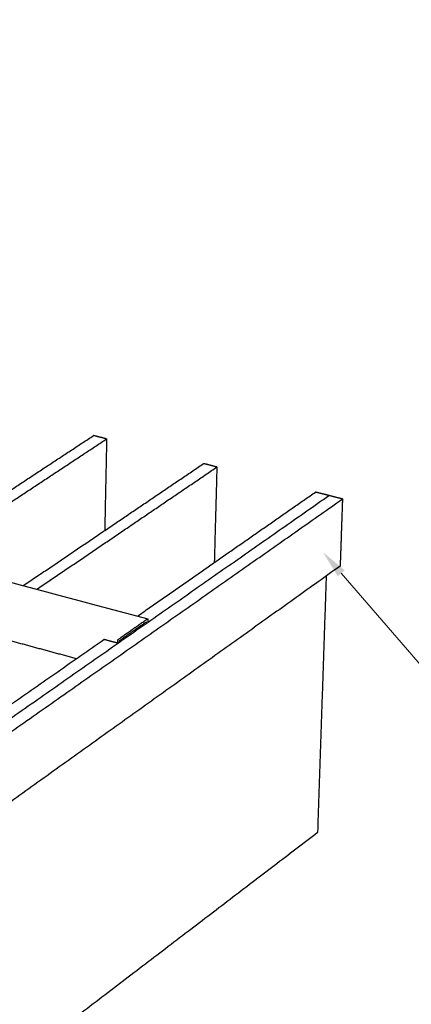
# Model space of a CAD drawing. Header units: millimetres. Extents: x 2538 to 24562, y 4449 to 23795.
# Tile 109 of 256: x 6929 to 7069, y 22442 to 22794. Entities that reach past the tile are written whole.
import ezdxf
from ezdxf import colors
from ezdxf.entities.mleader import LeaderData, LeaderLine
from ezdxf.math import Vec2, Vec3

# ---------------------------------------------------------------- set-up
doc = ezdxf.new("R2010")
doc.units = ezdxf.units.MM
doc.layers.add('HD021_Text', color=2, linetype='Continuous', lineweight=9)
doc.layers.add('Make2D$Visible$Curves', color=7, linetype='Continuous', true_color=0x000000)
doc.styles.add('Arial Narrow', font='ARIALN.TTF')

msp = doc.modelspace()

# ---------------------------------------------------------------- linework, layer by layer
at = {"layer": 'Make2D$Visible$Curves', "color": 7, "lineweight": -3}
for points, weights in [([(6171.45, 22794.23), (6537.87, 22696.36), (6974.32, 22579.78)], [620.811148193, 571.016069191, 521.220990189]), ([(6889.71, 22602.38), (6922.87, 22624.24), (6954.95, 22645.38)], [608.730128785, 619.024427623, 629.318726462]), ([(6894.49, 22601.1), (6927.61, 22623), (6959.64, 22644.18)], [608.138488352, 618.432931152, 628.727373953]), ([(6959.64, 22644.18), (6957.29, 22644.78), (6954.95, 22645.38)], [628.727373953, 629.023050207, 629.318726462]), ([(6959.64, 22644.18), (6959.3, 22627.74), (6958.96, 22611.39)], [628.727373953, 630.413982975, 632.100591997]), ([(6929.86, 22591.66), (6962.62, 22613.87), (6994.3, 22635.35)], [603.802222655, 614.096505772, 624.390788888]), ([(6934.72, 22590.36), (6967.43, 22612.61), (6999.06, 22634.13)], [603.210539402, 613.50498789, 623.799436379]), ([(6999.06, 22634.13), (6996.68, 22634.74), (6994.3, 22635.35)], [623.799436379, 624.095112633, 624.390788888]), ([(6999.06, 22634.13), (6998.59, 22616.98), (6998.13, 22599.92)], [623.799436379, 625.548200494, 627.296964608]), ([(6720.82, 22400.9), (6892.6, 22521.26), (7039.11, 22623.92)], [527.808665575, 573.34008219, 618.871498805]), ([(6726.15, 22399.2), (6897.68, 22519.82), (7043.96, 22622.68)], [527.217313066, 572.748729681, 618.280146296]), ([(6970.68, 22580.76), (7003.01, 22603.33), (7034.27, 22625.15)], [598.874047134, 609.168449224, 619.462851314]), ([(7039.11, 22623.92), (7036.69, 22624.54), (7034.27, 22625.15)], [618.871498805, 619.16717506, 619.462851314]), ([(7043.96, 22622.68), (7041.53, 22623.3), (7039.11, 22623.92)], [618.280146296, 618.575822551, 618.871498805]), ([(7043.96, 22622.68), (7043.54, 22610.65), (7043.13, 22598.66)], [618.280146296, 619.497883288, 620.715620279]), ([(7043.13, 22598.66), (6897.41, 22494.33), (6726.64, 22372.07)], [620.715620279, 575.184203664, 529.652787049]), ([(7038.14, 22595.08), (7036.58, 22548.82), (7035.05, 22503.25)], [621.79898435, 626.553790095, 631.308595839]), ([(6963.93, 22572.56), (6969.08, 22576.17), (6974.2, 22579.75)], [594.498675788, 596.097702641, 597.696729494]), ([(6974.2, 22579.75), (6974.26, 22579.8), (6974.32, 22579.78)], [597.696729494, 541.239982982, 521.220990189]), ([(6974.32, 22579.78), (6974.44, 22579.75), (6974.43, 22579.49)], [521.220990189, 479.184032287, 597.815193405]), ([(6974.43, 22579.49), (6974.42, 22579.04), (6974.41, 22578.59)], [597.815193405, 597.859605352, 597.904017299]), ([(6973.94, 22578.72), (6969.06, 22575.3), (6964.15, 22571.87)], [597.706000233, 596.182859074, 594.659717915]), ([(6971.37, 22576.46), (6971.13, 22576.52), (6970.89, 22576.59)], [596.953612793, 596.982168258, 597.010723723]), ([(6973.93, 22578.25), (6973.93, 22578.48), (6973.94, 22578.72)], [597.75224591, 597.729123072, 597.706000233]), ([(6812.12, 22470.05), (6888.09, 22523.1), (6958.69, 22572.39)], [553.042508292, 574.094026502, 595.145544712]), ([(6948.83, 22565.5), (6935.61, 22569.09), (6922.46, 22572.66)], [597.235300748, 598.825164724, 600.415028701]), ([(6963.65, 22571.05), (6961.17, 22571.72), (6958.69, 22572.39)], [594.554192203, 594.849868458, 595.145544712]), ([(6963.67, 22571.96), (6963.68, 22572.39), (6963.93, 22572.56)], [594.46536831, 420.320385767, 594.498675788]), ([(6966.72, 22573.2), (6966.48, 22573.26), (6966.24, 22573.33)], [595.504596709, 595.533152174, 595.561707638]), ([(6963.65, 22571.05), (6963.66, 22571.5), (6963.67, 22571.96)], [594.554192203, 594.509780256, 594.46536831]), ([(6964.15, 22571.87), (6964.15, 22571.63), (6964.14, 22571.39)], [594.659717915, 594.682840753, 594.705963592]), ([(7035.05, 22503.25), (6891.34, 22393.4), (6723.4, 22265.03)], [631.308595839, 585.777179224, 540.245762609])]:
    msp.add_rational_spline(points, weights, degree=2, dxfattribs=at)

# ---------------------------------------------------------------- leaders
at = {"layer": 'HD021_Text'}
ml = msp.add_multileader_mtext('Standard', dxfattribs=at)
ml.set_content('TAPA FRONTAL (OPCIONAL)', color=5, style='Arial Narrow')
ml.set_leader_properties(color=5, linetype='ByLayer', lineweight=15)
ml.build(insert=Vec2(0, 0))
ml.multileader.update_dxf_attribs({"text_left_attachment_type": 6, "text_right_attachment_type": 6, "dogleg_length": 0.1, "arrow_head_size": 10, "scale": 5})
ctx = ml.context
ctx.base_point, ctx.scale, ctx.char_height, ctx.arrow_head_size, ctx.landing_gap_size, ctx.plane_origin = Vec3(7093.23, 22549.29), 5, 10, 10, 15, Vec3(7157.26, 22620.13)
ctx.left_attachment, ctx.right_attachment, ctx.text_align_type = 6, 6, 2
notes = []
notes.append((ctx, [(1, (1, 1, 0), (7083.94, 22549.29), (1, 0), 9.29, [(1, [(7036.99, 22603.66)], 0, [])])]))
ctx.mtext.insert, ctx.mtext.width, ctx.mtext.alignment, ctx.mtext.flow_direction = Vec3(7263.82, 22562.23), 287.8579, 3, 5
for ctx, leaders in notes:
    for number, flags, end, landing, length, lines in leaders:
        leader = LeaderData()
        leader.index, (leader.has_last_leader_line, leader.has_dogleg_vector, leader.attachment_direction) = number, flags
        leader.last_leader_point, leader.dogleg_vector, leader.dogleg_length = Vec3(end), Vec3(landing), length
        for number, points, colour, breaks in lines:
            line = LeaderLine()
            line.index, line.vertices, line.color, line.breaks = number, Vec3.list(points), colors.encode_raw_color(colour), breaks
            leader.lines.append(line)
        ctx.leaders.append(leader)

doc.saveas('drawing.dxf')
